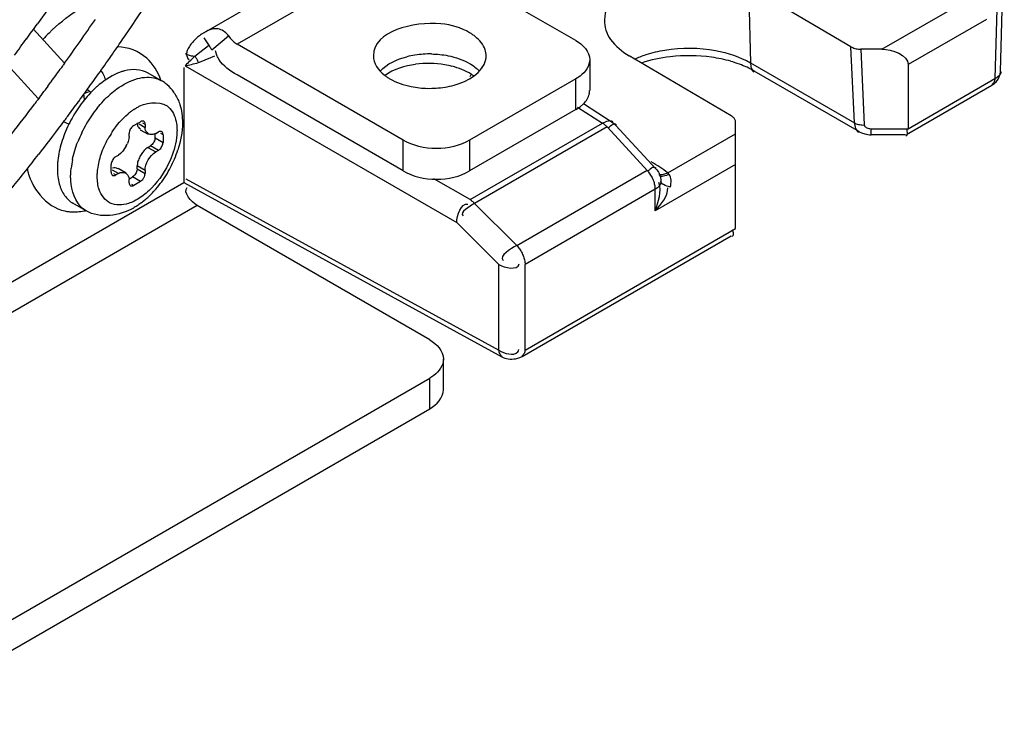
# Model space of a CAD drawing. Header units: inches. Extents: x 0 to 166, y 0 to 117.
# Tile 45 of 73: x 149.796 to 150.827, y 20.592 to 21.321. Entities that reach past the tile are written whole.
import ezdxf

# ---------------------------------------------------------------- set-up
doc = ezdxf.new("R2010")
doc.units = ezdxf.units.IN
doc.header["$LTSCALE"] = 9.105315
doc.header["$MEASUREMENT"] = 0
doc.layers.get('0').update_dxf_attribs({"linetype": 'CONTINUOUS'})

msp = doc.modelspace()

# ---------------------------------------------------------------- linework, layer by layer
at = {"color": 7, "linetype": 'CONTINUOUS'}
for p, q in [((149.9888, 21.3072), (150.2067, 21.433)), ((150.8231, 21.2668), (150.8272, 21.4204)), ((150.8215, 21.4129), (150.8173, 21.2592)), ((150.2046, 21.3996), (150.0236, 21.2951)), ((150.3785, 21.2992), (150.2046, 21.3996)), ((150.5595, 21.3554), (150.5613, 21.2757)), ((150.6665, 21.2926), (150.5596, 21.3554)), ((150.6989, 21.2899), (150.7678, 21.3296)), ((150.8085, 21.3211), (150.7265, 21.2738)), ((149.8102, 21.3113), (149.8427, 21.2755)), ((149.9888, 21.3072), (149.9865, 21.3057)), ((149.9919, 21.3089), (149.9888, 21.3072)), ((149.9889, 21.3019), (149.995, 21.2925)), ((149.9971, 21.2893), (150.0148, 21.3039)), ((149.9793, 21.2826), (149.9861, 21.288)), ((149.9861, 21.288), (149.9936, 21.2937)), ((150.1976, 21.1947), (150.0236, 21.2951)), ((150.6702, 21.2128), (150.6665, 21.2926)), ((150.6989, 21.2899), (150.677, 21.29)), ((150.677, 21.29), (150.6806, 21.2107)), ((149.9712, 21.2821), (149.9721, 21.2804)), ((149.9721, 21.2804), (149.9733, 21.2791)), ((149.9832, 21.2761), (149.9859, 21.2771)), ((149.9859, 21.2771), (150.0003, 21.283)), ((150.393, 21.2791), (150.393, 21.2469)), ((150.5412, 21.2202), (150.4342, 21.2831)), ((149.7829, 21.274), (149.8154, 21.2382)), ((149.8429, 21.2753), (149.8414, 21.2731)), ((149.9679, 21.271), (149.9679, 21.1505)), ((149.9693, 21.2726), (150.2537, 21.1084)), ((150.5613, 21.2757), (150.6702, 21.2128)), ((150.6754, 21.2036), (150.5654, 21.2671)), ((150.7265, 21.2738), (150.7265, 21.2067)), ((150.8228, 21.264), (150.8231, 21.2668)), ((149.9444, 21.257), (149.9304, 21.265)), ((150.1976, 21.1625), (150.0236, 21.263)), ((150.3785, 21.259), (150.2672, 21.1947)), ((150.2689, 21.2638), (150.2673, 21.2611)), ((150.3829, 21.2619), (150.3785, 21.259)), ((150.3785, 21.2268), (150.3785, 21.259)), ((150.7265, 21.2067), (150.8173, 21.2592)), ((149.8255, 21.2513), (149.8227, 21.2476)), ((149.8675, 21.245), (149.8638, 21.2436)), ((149.8703, 21.2445), (149.8664, 21.2479)), ((150.7249, 21.2008), (150.8143, 21.2524)), ((149.8168, 21.2395), (149.8148, 21.2369)), ((150.3785, 21.2268), (150.2672, 21.1625)), ((150.3785, 21.2268), (150.3829, 21.2297)), ((150.3802, 21.2293), (150.4064, 21.2126)), ((150.3829, 21.2297), (150.3863, 21.2327)), ((150.4166, 21.2133), (150.3863, 21.2327)), ((149.8475, 21.2115), (149.8418, 21.214)), ((149.9154, 21.2101), (149.9224, 21.2141)), ((150.5456, 21.1023), (150.5456, 21.2141)), ((149.921, 21.2117), (149.9273, 21.2081)), ((149.9222, 21.2057), (149.9305, 21.2009)), ((149.9273, 21.2113), (149.9248, 21.2127)), ((149.9273, 21.2113), (149.9273, 21.2081)), ((149.9275, 21.2059), (149.9273, 21.2081)), ((150.2677, 21.1325), (150.4064, 21.2126)), ((150.4112, 21.2087), (150.2724, 21.1286)), ((150.4623, 21.1648), (150.4205, 21.2101)), ((150.6876, 21.2067), (150.7265, 21.2067)), ((150.6876, 21.2005), (150.6876, 21.2067)), ((149.9096, 21.1935), (149.9087, 21.1912)), ((149.9103, 21.196), (149.9096, 21.1935)), ((149.9106, 21.1985), (149.9103, 21.196)), ((149.9106, 21.1985), (149.9106, 21.2017)), ((149.9377, 21.1973), (149.9377, 21.2009)), ((149.9377, 21.1973), (149.9461, 21.1924)), ((149.9384, 21.2017), (149.9412, 21.2033)), ((149.9461, 21.2005), (149.9436, 21.2019)), ((149.9461, 21.2005), (149.9461, 21.1924)), ((150.1976, 21.1625), (150.1976, 21.1947)), ((150.2672, 21.1947), (150.2672, 21.1625)), ((150.4747, 21.1604), (150.5456, 21.2013)), ((150.7239, 21.2005), (150.6876, 21.2005)), ((150.7241, 21.1998), (150.725, 21.1998)), ((149.9076, 21.1889), (149.9048, 21.1844)), ((149.9263, 21.184), (149.9247, 21.182)), ((149.928, 21.1857), (149.9263, 21.184)), ((149.9301, 21.1872), (149.928, 21.1857)), ((149.9301, 21.1872), (149.9328, 21.1888)), ((149.9301, 21.1872), (149.9384, 21.1824)), ((149.9412, 21.184), (149.9328, 21.1888)), ((149.9412, 21.184), (149.9384, 21.1824)), ((149.8966, 21.1776), (149.8994, 21.1792)), ((149.9014, 21.1807), (149.8994, 21.1792)), ((149.8918, 21.1611), (149.8918, 21.1691)), ((149.8994, 21.1599), (149.8932, 21.1635)), ((149.899, 21.1655), (149.9073, 21.1607)), ((149.9192, 21.1704), (149.9189, 21.1679)), ((149.9273, 21.1631), (149.9189, 21.1679)), ((149.9189, 21.1647), (149.9189, 21.1679)), ((149.9189, 21.1647), (149.9273, 21.1599)), ((149.9273, 21.1631), (149.9273, 21.1599)), ((150.3165, 21.0846), (150.453, 21.1634)), ((150.5456, 21.1693), (150.4617, 21.1209)), ((149.8942, 21.1597), (149.8966, 21.1583)), ((149.8994, 21.1599), (149.8966, 21.1583)), ((149.9096, 21.1573), (149.9103, 21.1556)), ((149.9103, 21.1556), (149.9106, 21.1535)), ((149.9106, 21.1502), (149.9106, 21.1535)), ((149.9109, 21.1544), (149.914, 21.1563)), ((149.9224, 21.1515), (149.914, 21.1563)), ((149.97, 21.1542), (150.2977, 20.9748)), ((150.2677, 21.1325), (150.2298, 21.1543)), ((150.4761, 21.1589), (150.4747, 21.1604)), ((149.5959, 20.9357), (149.9679, 21.1505)), ((149.913, 21.1488), (149.9154, 21.1474)), ((149.9224, 21.1515), (149.9154, 21.1474)), ((149.9679, 21.1504), (150.3008, 20.968)), ((150.4617, 21.1434), (150.3252, 21.0646)), ((150.4617, 21.1209), (150.4617, 21.1434)), ((150.4675, 21.1518), (150.4675, 21.1514)), ((149.9818, 21.1264), (149.4918, 20.8434)), ((149.8656, 21.1206), (149.8517, 21.1287)), ((150.2254, 20.9857), (149.9818, 21.1264)), ((150.3165, 21.0846), (150.2724, 21.1286)), ((150.2537, 21.1084), (150.2978, 21.0644)), ((150.3252, 20.975), (150.5456, 21.1023)), ((150.3221, 20.9683), (150.5412, 21.0947)), ((150.2977, 20.9748), (150.2978, 21.0644)), ((150.3252, 20.975), (150.3252, 21.0646)), ((150.3176, 20.9732), (150.3183, 20.9743)), ((150.3183, 20.9743), (150.3186, 20.9755)), ((150.3199, 20.9672), (150.3221, 20.9683)), ((150.2399, 20.9335), (150.2399, 20.9656)), ((150.2298, 20.9485), (150.2254, 20.9456)), ((146.3976, 18.7356), (150.2254, 20.9456)), ((150.2254, 20.9134), (150.2254, 20.9456)), ((146.3976, 18.7034), (150.2254, 20.9134))]:
    msp.add_line(p, q, dxfattribs=at)
for points in [[(150.0148, 21.3039), (150.0156, 21.3027), (150.0165, 21.3015), (150.0174, 21.3004), (150.0184, 21.2993), (150.0194, 21.2983), (150.0204, 21.2974), (150.0215, 21.2966), (150.0225, 21.2958), (150.0236, 21.2951)], [(150.6665, 21.2926), (150.6675, 21.292), (150.6686, 21.2916), (150.6697, 21.2911), (150.6708, 21.2908), (150.672, 21.2905), (150.6732, 21.2903), (150.6744, 21.2901), (150.6757, 21.29), (150.677, 21.29)], [(149.9693, 21.2855), (149.9703, 21.285), (149.9713, 21.2846), (149.9724, 21.2842), (149.9735, 21.2838), (149.9746, 21.2835), (149.9757, 21.2832), (149.9769, 21.283), (149.9781, 21.2828), (149.9793, 21.2826)], [(149.9832, 21.2761), (149.9829, 21.2768), (149.9825, 21.2776), (149.9822, 21.2784), (149.9818, 21.2791), (149.9813, 21.2799), (149.9809, 21.2806), (149.9804, 21.2813), (149.9799, 21.282), (149.9793, 21.2826)], [(150.8143, 21.2524), (150.8166, 21.254), (150.8189, 21.2562), (150.8207, 21.2586), (150.822, 21.2612), (150.8228, 21.264)], [(149.9258, 21.2145), (149.9256, 21.2146), (149.925, 21.2148), (149.9242, 21.2148), (149.9233, 21.2145), (149.9224, 21.2141)], [(149.9273, 21.2113), (149.9272, 21.2123), (149.927, 21.2131), (149.9266, 21.2137), (149.9262, 21.2142), (149.9258, 21.2145)], [(150.5456, 21.2141), (150.5455, 21.2149), (150.5453, 21.2156), (150.5451, 21.2163), (150.5447, 21.217), (150.5442, 21.2177), (150.5436, 21.2184), (150.5429, 21.219), (150.5421, 21.2196), (150.5412, 21.2202)], [(149.9154, 21.2101), (149.9146, 21.2095), (149.9138, 21.2088), (149.9131, 21.208), (149.9124, 21.2071), (149.9118, 21.2061), (149.9113, 21.2051), (149.9109, 21.204), (149.9107, 21.2029), (149.9106, 21.2017)], [(149.9446, 21.2036), (149.9444, 21.2037), (149.9437, 21.2039), (149.943, 21.2039), (149.9421, 21.2037), (149.9412, 21.2033)], [(149.9461, 21.2005), (149.946, 21.2014), (149.9458, 21.2022), (149.9454, 21.2029), (149.945, 21.2034), (149.9446, 21.2036)], [(150.4112, 21.2087), (150.4107, 21.2092), (150.4101, 21.2097), (150.4096, 21.2102), (150.4091, 21.2106), (150.4086, 21.2111), (150.408, 21.2115), (150.4075, 21.2119), (150.4069, 21.2122), (150.4064, 21.2126)], [(150.4594, 21.1536), (150.4589, 21.1548), (150.4583, 21.156), (150.4577, 21.1572), (150.457, 21.1582), (150.4563, 21.1592), (150.4556, 21.1603), (150.4548, 21.1613), (150.4539, 21.1624), (150.4112, 21.2087)], [(150.6702, 21.2128), (150.6711, 21.2124), (150.6722, 21.2119), (150.6732, 21.2116), (150.6744, 21.2113), (150.6756, 21.211), (150.6768, 21.2108), (150.6781, 21.2107), (150.6793, 21.2106), (150.6806, 21.2107)], [(150.6753, 21.2036), (150.6788, 21.202), (150.6824, 21.201), (150.6862, 21.2005), (150.6876, 21.2005)], [(150.6806, 21.2107), (150.6808, 21.2099), (150.6812, 21.2092), (150.6817, 21.2086), (150.6824, 21.2081), (150.6833, 21.2076), (150.6843, 21.2072), (150.6853, 21.207), (150.6864, 21.2068), (150.6876, 21.2067)], [(149.9377, 21.1973), (149.9376, 21.1962), (149.9374, 21.1952), (149.9371, 21.1942), (149.9366, 21.1931), (149.9361, 21.1921)], [(149.9361, 21.1921), (149.9354, 21.1911), (149.9346, 21.1903), (149.9338, 21.1895), (149.9328, 21.1888)], [(149.9412, 21.184), (149.942, 21.1846), (149.9428, 21.1853), (149.9436, 21.1861), (149.9442, 21.187), (149.9448, 21.188), (149.9453, 21.1891), (149.9457, 21.1901), (149.9459, 21.1913), (149.9461, 21.1924)], [(149.8966, 21.1776), (149.8958, 21.177), (149.895, 21.1763), (149.8943, 21.1755), (149.8936, 21.1746), (149.893, 21.1736), (149.8925, 21.1725), (149.8921, 21.1714), (149.8919, 21.1703), (149.8918, 21.1691)], [(149.9189, 21.1647), (149.9188, 21.1637), (149.9186, 21.1626), (149.9183, 21.1616), (149.9178, 21.1606)], [(150.4623, 21.1648), (150.4633, 21.1636), (150.4642, 21.1624), (150.4649, 21.1612), (150.4656, 21.16), (150.4662, 21.1585), (150.4667, 21.1569), (150.4671, 21.1552), (150.4674, 21.1535), (150.4675, 21.1516)], [(149.8918, 21.1611), (149.8919, 21.1602), (149.8921, 21.1594), (149.8924, 21.1587), (149.8928, 21.1582), (149.8932, 21.1579)], [(149.8932, 21.1579), (149.8934, 21.1578), (149.8941, 21.1576), (149.8948, 21.1577), (149.8957, 21.1579), (149.8966, 21.1583)], [(149.9178, 21.1606), (149.9173, 21.1595), (149.9166, 21.1586), (149.9158, 21.1577), (149.915, 21.157), (149.914, 21.1563)], [(149.9224, 21.1515), (149.9233, 21.1521), (149.924, 21.1527), (149.9248, 21.1535), (149.9254, 21.1544), (149.926, 21.1555)], [(149.926, 21.1555), (149.9265, 21.1565), (149.9269, 21.1576), (149.9271, 21.1587), (149.9273, 21.1599)], [(150.4617, 21.1434), (150.4617, 21.1445), (150.4616, 21.1455), (150.4615, 21.1466), (150.4613, 21.1477), (150.461, 21.1488), (150.4607, 21.15), (150.4604, 21.1512), (150.4599, 21.1524), (150.4594, 21.1536)], [(149.9106, 21.1502), (149.9107, 21.1493), (149.9109, 21.1485), (149.9112, 21.1479), (149.9116, 21.1473), (149.912, 21.1471)], [(149.912, 21.1471), (149.9122, 21.147), (149.9129, 21.1468), (149.9136, 21.1468), (149.9145, 21.147), (149.9154, 21.1474)], [(150.4657, 21.1467), (150.4649, 21.1458), (150.464, 21.145), (150.4629, 21.1442), (150.4617, 21.1434)], [(150.4675, 21.1514), (150.4674, 21.1504), (150.4672, 21.1495), (150.4668, 21.1485), (150.4663, 21.1476), (150.4657, 21.1467)], [(150.2677, 21.1325), (150.2682, 21.1321), (150.2687, 21.1318), (150.2693, 21.1314), (150.2698, 21.131), (150.2704, 21.1305), (150.2709, 21.1301), (150.2714, 21.1296), (150.2719, 21.1291), (150.2724, 21.1286)], [(150.3165, 21.0846), (150.3173, 21.0837), (150.3181, 21.0828), (150.3188, 21.0818), (150.3196, 21.0809), (150.3203, 21.0798), (150.3209, 21.0788), (150.3216, 21.0776), (150.3222, 21.0764), (150.3227, 21.0752)], [(150.3227, 21.0752), (150.3233, 21.074), (150.3237, 21.0728), (150.3241, 21.0716), (150.3244, 21.0705), (150.3247, 21.0694), (150.3249, 21.0682), (150.3251, 21.067), (150.3252, 21.0658), (150.3252, 21.0646)]]:
    msp.add_lwpolyline(points, dxfattribs=at)
for centre, radius, start, end in [((147.8155, 22.7305), 2.5311, 325.7136, 329.6499), ((147.8527, 22.7053), 2.4507, 324.3028, 325.6148), ((148.007, 22.6141), 2.225, 323.8212, 324.3314), ((149.9792, 21.1531), 0.2166, 134.7477, 137.1918), ((150.0008, 21.2948), 0.0166, 33.1543, 74.7358), ((148.0195, 22.605), 2.2095, 323.2793, 323.8213), ((147.8406, 22.7136), 2.5008, 325.2865, 325.709), ((147.8557, 22.7031), 2.4824, 324.244, 325.2873), ((150.5667, 21.662), 0.6807, 212.8722, 213.1941), ((150.0347, 21.2974), 0.0351, 194.3915, 197.722), ((150.2242, 21.1931), 0.0918, 98.9248, 104.279), ((150.2254, 21.185), 0.1, 88.9388, 98.9031), ((150.2647, 21.2831), 0.0198, 348.3186, 359.8492), ((150.4968, 21.1135), 0.1697, 81.9268, 96.6184), ((150.5057, 21.1549), 0.1273, 69.7282, 74.0174), ((147.8773, 22.6876), 2.4204, 323.7354, 324.1185), ((147.8708, 22.6923), 2.4285, 324.1184, 324.2391), ((150.2243, 21.1742), 0.1009, 80.3524, 97.8775), ((150.2255, 21.1812), 0.0937, 75.7174, 80.3392), ((147.8843, 22.6825), 2.4117, 323.6014, 323.7352), ((149.9246, 21.2228), 0.0395, 52.7731, 59.9983), ((150.2409, 21.2176), 0.054, 55.259, 58.7389), ((147.8901, 22.6782), 2.4046, 323.2512, 323.4899), ((147.874, 22.69), 2.4599, 323.7485, 324.2433), ((149.9495, 21.1686), 0.1097, 131.454, 136.4247), ((149.955, 21.17), 0.097, 126.1932, 131.6142), ((149.9239, 21.2219), 0.0406, 38.1154, 52.7157), ((149.9216, 21.2201), 0.0436, 31.0244, 38.1435), ((150.2254, 21.3506), 0.1016, 268.7848, 273.6821), ((150.3763, 21.2469), 0.0166, 347.2606, 359.9459), ((147.8948, 22.6747), 2.3987, 323.0396, 323.1736), ((147.8866, 22.6808), 2.4443, 323.2957, 323.7485), ((149.966, 21.1539), 0.1318, 141.0393, 145.4822), ((149.9582, 21.1603), 0.1217, 136.4285, 141.0544), ((147.9056, 22.6665), 2.3851, 322.0974, 323.0404), ((149.969, 21.1519), 0.1354, 145.4676, 154.1225), ((149.9802, 21.1457), 0.1321, 141.2455, 145.6555), ((149.9553, 21.1682), 0.0709, 126.9482, 130.0625), ((149.952, 21.1725), 0.0655, 123.8134, 126.9498), ((147.8965, 22.6734), 2.432, 323.0306, 323.1617), ((147.8941, 22.6752), 2.435, 323.1617, 323.2955), ((149.9828, 21.1439), 0.1353, 145.6412, 154.3468), ((147.9069, 22.6655), 2.419, 322.1062, 323.0313), ((149.9657, 21.1534), 0.1318, 154.1082, 158.6094), ((150.4399, 21.1774), 0.0406, 129.9785, 132.6491), ((149.9566, 21.157), 0.122, 158.5948, 163.2738), ((149.9794, 21.1455), 0.1315, 154.3332, 158.7646), ((149.9774, 21.147), 0.1016, 146.3181, 151.2155), ((149.8778, 21.2046), 0.0337, 332.1241, 336.548), ((149.8537, 21.2195), 0.1135, 336.8394, 342.1027), ((147.9293, 22.648), 2.3904, 321.0396, 322.1067), ((149.921, 21.1642), 0.0856, 173.5872, 177.023), ((149.9469, 21.1548), 0.0977, 168.3967, 173.7826), ((149.9518, 21.1619), 0.0337, 143.4522, 147.8762), ((149.848, 21.2219), 0.1197, 332.2837, 336.8563), ((149.9118, 21.1647), 0.0764, 177.0319, 179.9729), ((149.8471, 21.2223), 0.1207, 322.7725, 332.3056), ((150.4785, 21.1359), 0.036, 130.2511, 132.868), ((149.8517, 21.2188), 0.1149, 317.8275, 322.7682), ((149.865, 21.1517), 0.0266, 227.2465, 239.9789), ((149.865, 21.2056), 0.0961, 309.4749, 312.5634), ((149.8609, 21.2101), 0.1022, 312.5534, 314.7501), ((149.8569, 21.2141), 0.1079, 314.7566, 317.8131), ((149.8692, 21.2006), 0.0896, 306.7037, 309.4705)]:
    msp.add_arc(centre, radius, start, end, dxfattribs=at)
for points, knots in [([(150.2118, 22.4327), (150.2118, 22.2426), (150.1259, 21.8436), (149.9366, 21.4867), (149.8146, 21.3167)], [0, 0, 0, 0, 0.476066, 1, 1, 1, 1]), ([(150.0107, 22.3166), (150.0107, 22.1435), (149.9216, 21.7829), (149.6861, 21.3918), (149.4302, 21.1378), (149.1844, 20.971), (148.9597, 20.9159), (148.8344, 20.9469)], [0, 0, 0, 0, 0.262274, 0.547639, 0.682591, 0.80445, 1, 1, 1, 1]), ([(149.9098, 22.2583), (149.9098, 22.1087), (149.8326, 21.7969), (149.6288, 21.4588), (149.4075, 21.2395), (149.1946, 21.0956), (148.9999, 21.0487), (148.8916, 21.0759)], [0, 0, 0, 0, 0.262311, 0.547579, 0.682452, 0.804248, 1, 1, 1, 1]), ([(150.5596, 21.3554), (150.546, 21.3633), (150.4968, 21.3796), (150.4096, 21.3596), (150.4083, 21.3206)], [0, 0, 0, 0, 0.287313, 1, 1, 1, 1]), ([(150.2672, 21.3072), (150.2581, 21.3125), (150.2252, 21.323), (150.1664, 21.3092), (150.1664, 21.2831)], [0, 0, 0, 0, 0.288309, 1, 1, 1, 1]), ([(149.9962, 21.3107), (149.9955, 21.3105), (149.994, 21.3099), (149.9926, 21.3093), (149.9919, 21.3089)], [0, 0, 0, 0, 0.492937, 1, 1, 1, 1]), ([(150.0051, 21.3109), (150.0036, 21.3113), (150.0006, 21.3117), (149.9976, 21.3112), (149.9962, 21.3107)], [0, 0, 0, 0, 0.518347, 1, 1, 1, 1]), ([(150.2732, 21.3031), (150.2723, 21.3039), (150.2703, 21.3053), (150.2683, 21.3066), (150.2672, 21.3072)], [0, 0, 0, 0, 0.490421, 1, 1, 1, 1]), ([(149.9781, 21.2985), (149.9768, 21.2971), (149.9744, 21.2943), (149.9725, 21.2911), (149.9718, 21.2895)], [0, 0, 0, 0, 0.521041, 1, 1, 1, 1]), ([(149.9865, 21.3057), (149.985, 21.3047), (149.9821, 21.3024), (149.9794, 21.2999), (149.9781, 21.2985)], [0, 0, 0, 0, 0.479284, 1, 1, 1, 1]), ([(149.9718, 21.2895), (149.9713, 21.2883), (149.9706, 21.2858), (149.9708, 21.2832), (149.9712, 21.2821)], [0, 0, 0, 0, 0.526336, 1, 1, 1, 1]), ([(150.0046, 21.2794), (150.004, 21.2805), (150.0027, 21.2829), (150.0017, 21.2854), (150.0013, 21.2867)], [0, 0, 0, 0, 0.486913, 1, 1, 1, 1]), ([(150.2845, 21.283), (150.2845, 21.2841), (150.2843, 21.2862), (150.2838, 21.2883), (150.2835, 21.2893)], [0, 0, 0, 0, 0.495847, 1, 1, 1, 1]), ([(149.9693, 21.2726), (149.9707, 21.2742), (149.974, 21.2776), (149.9774, 21.2809), (149.9793, 21.2826)], [0, 0, 0, 0, 0.459815, 1, 1, 1, 1]), ([(149.9693, 21.2726), (149.9714, 21.273), (149.9761, 21.2741), (149.9807, 21.2753), (149.9832, 21.2761)], [0, 0, 0, 0, 0.461213, 1, 1, 1, 1]), ([(150.232, 21.2492), (150.2384, 21.2496), (150.258, 21.2525), (150.2812, 21.2652), (150.2841, 21.2791)], [0, 0, 0, 0, 0.310859, 1, 1, 1, 1]), ([(150.4401, 21.2796), (150.442, 21.2805), (150.4459, 21.2822), (150.4499, 21.2836), (150.452, 21.2843)], [0, 0, 0, 0, 0.492273, 1, 1, 1, 1]), ([(149.8805, 21.2683), (149.8817, 21.2666), (149.8838, 21.2633), (149.8853, 21.2596), (149.8859, 21.2577)], [0, 0, 0, 0, 0.51276, 1, 1, 1, 1]), ([(149.9057, 21.2673), (149.9045, 21.267), (149.9021, 21.2663), (149.8997, 21.2654), (149.8985, 21.2649)], [0, 0, 0, 0, 0.490599, 1, 1, 1, 1]), ([(150.2672, 21.275), (150.2691, 21.2739), (150.2728, 21.2715), (150.276, 21.2686), (150.2774, 21.2671)], [0, 0, 0, 0, 0.518825, 1, 1, 1, 1]), ([(150.5613, 21.2757), (150.5614, 21.2738), (150.5619, 21.2704), (150.5635, 21.267), (150.5648, 21.2661)], [0, 0, 0, 0, 0.544375, 1, 1, 1, 1]), ([(150.8173, 21.2592), (150.819, 21.2601), (150.8218, 21.2621), (150.8241, 21.2651), (150.8242, 21.2667)], [0, 0, 0, 0, 0.546477, 1, 1, 1, 1]), ([(149.9389, 21.2594), (149.9398, 21.2591), (149.9417, 21.2584), (149.9435, 21.2575), (149.9444, 21.257)], [0, 0, 0, 0, 0.502188, 1, 1, 1, 1]), ([(150.1777, 21.263), (150.1786, 21.2623), (150.1806, 21.2609), (150.1826, 21.2596), (150.1837, 21.259)], [0, 0, 0, 0, 0.490421, 1, 1, 1, 1]), ([(150.8173, 21.2592), (150.8173, 21.2579), (150.8168, 21.2554), (150.815, 21.2535), (150.814, 21.253)], [0, 0, 0, 0, 0.526298, 1, 1, 1, 1]), ([(149.8629, 21.243), (149.8631, 21.242), (149.8633, 21.2398), (149.8634, 21.2376), (149.8634, 21.2366)], [0, 0, 0, 0, 0.497873, 1, 1, 1, 1]), ([(149.9589, 21.2426), (149.9599, 21.2409), (149.9617, 21.2375), (149.9631, 21.2339), (149.9636, 21.2321)], [0, 0, 0, 0, 0.497435, 1, 1, 1, 1]), ([(150.3863, 21.2327), (150.3879, 21.2342), (150.3905, 21.2375), (150.3921, 21.2414), (150.3926, 21.2433)], [0, 0, 0, 0, 0.525085, 1, 1, 1, 1]), ([(149.9156, 21.2269), (149.9166, 21.2276), (149.9187, 21.2289), (149.9208, 21.2301), (149.9219, 21.2306)], [0, 0, 0, 0, 0.509372, 1, 1, 1, 1]), ([(150.4064, 21.2126), (150.4084, 21.2137), (150.4114, 21.2153), (150.4166, 21.2154), (150.4172, 21.2139)], [0, 0, 0, 0, 0.596446, 1, 1, 1, 1]), ([(149.9189, 21.2129), (149.9189, 21.2122), (149.9191, 21.2109), (149.9195, 21.2096), (149.9198, 21.2091)], [0, 0, 0, 0, 0.519691, 1, 1, 1, 1]), ([(149.9198, 21.2091), (149.9202, 21.2085), (149.9209, 21.2074), (149.922, 21.2066), (149.9225, 21.2063)], [0, 0, 0, 0, 0.506599, 1, 1, 1, 1]), ([(149.9309, 21.2015), (149.9301, 21.2019), (149.9286, 21.2032), (149.9278, 21.205), (149.9275, 21.2059)], [0, 0, 0, 0, 0.485969, 1, 1, 1, 1]), ([(149.9602, 21.2121), (149.9603, 21.211), (149.9606, 21.2086), (149.9607, 21.2061), (149.9607, 21.2049)], [0, 0, 0, 0, 0.490422, 1, 1, 1, 1]), ([(149.9607, 21.2049), (149.9607, 21.2036), (149.9606, 21.201), (149.9603, 21.1984), (149.9602, 21.1971)], [0, 0, 0, 0, 0.489985, 1, 1, 1, 1]), ([(150.421, 21.2106), (150.4207, 21.2113), (150.4173, 21.2122), (150.4153, 21.2098), (150.4138, 21.2086)], [0, 0, 0, 0, 0.297305, 1, 1, 1, 1]), ([(150.4204, 21.21), (150.4198, 21.2106), (150.4187, 21.2118), (150.4173, 21.2129), (150.4166, 21.2133)], [0, 0, 0, 0, 0.50553, 1, 1, 1, 1]), ([(150.6702, 21.2128), (150.6703, 21.2109), (150.671, 21.2072), (150.6731, 21.2038), (150.6746, 21.2028)], [0, 0, 0, 0, 0.520388, 1, 1, 1, 1]), ([(150.725, 21.1998), (150.7256, 21.2), (150.726, 21.2029), (150.7255, 21.2049), (150.7251, 21.2065)], [0, 0, 0, 0, 0.28613, 1, 1, 1, 1]), ([(149.9384, 21.2017), (149.9372, 21.201), (149.9346, 21.2002), (149.9319, 21.2009), (149.9309, 21.2015)], [0, 0, 0, 0, 0.526295, 1, 1, 1, 1]), ([(149.9048, 21.1844), (149.9043, 21.1837), (149.9032, 21.1824), (149.9021, 21.1812), (149.9014, 21.1807)], [0, 0, 0, 0, 0.519225, 1, 1, 1, 1]), ([(149.9232, 21.1799), (149.9223, 21.1783), (149.9206, 21.1753), (149.9195, 21.172), (149.9192, 21.1704)], [0, 0, 0, 0, 0.522426, 1, 1, 1, 1]), ([(149.8493, 21.1567), (149.8493, 21.1581), (149.8494, 21.161), (149.8496, 21.1639), (149.8498, 21.1653)], [0, 0, 0, 0, 0.491608, 1, 1, 1, 1]), ([(149.8772, 21.1567), (149.8772, 21.158), (149.8772, 21.1606), (149.8775, 21.1632), (149.8777, 21.1645)], [0, 0, 0, 0, 0.489985, 1, 1, 1, 1]), ([(149.8986, 21.1649), (149.8978, 21.1654), (149.896, 21.166), (149.894, 21.1658), (149.8931, 21.1656)], [0, 0, 0, 0, 0.485971, 1, 1, 1, 1]), ([(150.4625, 21.1651), (150.4622, 21.1658), (150.4589, 21.167), (150.4567, 21.1646), (150.4553, 21.1634)], [0, 0, 0, 0, 0.305991, 1, 1, 1, 1]), ([(149.8498, 21.1486), (149.8496, 21.1499), (149.8494, 21.1526), (149.8493, 21.1553), (149.8493, 21.1567)], [0, 0, 0, 0, 0.492012, 1, 1, 1, 1]), ([(149.8791, 21.1432), (149.8784, 21.1453), (149.8775, 21.1498), (149.8772, 21.1543), (149.8772, 21.1567)], [0, 0, 0, 0, 0.480097, 1, 1, 1, 1]), ([(149.8994, 21.1599), (149.9006, 21.1606), (149.9032, 21.1614), (149.9059, 21.1607), (149.907, 21.1601)], [0, 0, 0, 0, 0.526295, 1, 1, 1, 1]), ([(149.907, 21.1601), (149.9075, 21.1598), (149.9086, 21.159), (149.9093, 21.1579), (149.9096, 21.1573)], [0, 0, 0, 0, 0.493406, 1, 1, 1, 1]), ([(150.4747, 21.1604), (150.4732, 21.1597), (150.4702, 21.1587), (150.4669, 21.1583), (150.4654, 21.1586)], [0, 0, 0, 0, 0.527876, 1, 1, 1, 1]), ([(150.4761, 21.1589), (150.4742, 21.1581), (150.4712, 21.1569), (150.4668, 21.1566), (150.4659, 21.1578)], [0, 0, 0, 0, 0.584088, 1, 1, 1, 1]), ([(150.4773, 21.1457), (150.478, 21.148), (150.4788, 21.1525), (150.4775, 21.1573), (150.4761, 21.1589)], [0, 0, 0, 0, 0.524453, 1, 1, 1, 1]), ([(149.8374, 21.1489), (149.8377, 21.1478), (149.8384, 21.1456), (149.8392, 21.1435), (149.8397, 21.1425)], [0, 0, 0, 0, 0.50921, 1, 1, 1, 1]), ([(149.8397, 21.1425), (149.8406, 21.1405), (149.8427, 21.1368), (149.8455, 21.1336), (149.847, 21.1322)], [0, 0, 0, 0, 0.514455, 1, 1, 1, 1]), ([(149.9098, 21.1285), (149.9037, 21.1265), (149.8895, 21.1257), (149.881, 21.1374), (149.8791, 21.1432)], [0, 0, 0, 0, 0.509298, 1, 1, 1, 1]), ([(149.9342, 21.1448), (149.9324, 21.1429), (149.9286, 21.1393), (149.9244, 21.1361), (149.9222, 21.1347)], [0, 0, 0, 0, 0.513716, 1, 1, 1, 1]), ([(150.4773, 21.1457), (150.4748, 21.1462), (150.4714, 21.1472), (150.4675, 21.15), (150.4675, 21.1514)], [0, 0, 0, 0, 0.635105, 1, 1, 1, 1]), ([(149.9222, 21.1347), (149.9202, 21.1333), (149.9162, 21.1309), (149.9119, 21.1291), (149.9098, 21.1285)], [0, 0, 0, 0, 0.51989, 1, 1, 1, 1]), ([(149.9227, 21.1287), (149.9215, 21.1278), (149.919, 21.126), (149.9163, 21.1244), (149.915, 21.1236)], [0, 0, 0, 0, 0.504043, 1, 1, 1, 1]), ([(149.8432, 21.1206), (149.8446, 21.1203), (149.8474, 21.1199), (149.8503, 21.1197), (149.8517, 21.1197)], [0, 0, 0, 0, 0.498845, 1, 1, 1, 1]), ([(149.8517, 21.1197), (149.8539, 21.1196), (149.8583, 21.1198), (149.8627, 21.1205), (149.8648, 21.1209)], [0, 0, 0, 0, 0.498436, 1, 1, 1, 1]), ([(150.5419, 21.094), (150.5428, 21.0945), (150.5446, 21.097), (150.543, 21.0996), (150.5421, 21.1009)], [0, 0, 0, 0, 0.397587, 1, 1, 1, 1]), ([(150.2977, 20.9748), (150.2977, 20.9735), (150.2983, 20.971), (150.3001, 20.9692), (150.3011, 20.9686)], [0, 0, 0, 0, 0.529503, 1, 1, 1, 1]), ([(150.3008, 20.968), (150.3029, 20.9669), (150.3078, 20.9654), (150.3128, 20.9655), (150.3153, 20.9659)], [0, 0, 0, 0, 0.48976, 1, 1, 1, 1]), ([(150.3153, 20.9659), (150.3161, 20.966), (150.3177, 20.9664), (150.3192, 20.9669), (150.3199, 20.9672)], [0, 0, 0, 0, 0.505403, 1, 1, 1, 1]), ([(150.3252, 20.975), (150.3252, 20.9737), (150.3246, 20.9712), (150.3228, 20.9694), (150.3218, 20.9688)], [0, 0, 0, 0, 0.526242, 1, 1, 1, 1])]:
    msp.add_open_spline(points, degree=3, knots=knots, dxfattribs=at)
for points in [[(149.8267, 21.3069), (149.8356, 21.3157), (149.8453, 21.3238), (149.8558, 21.3306)], [(150.4083, 21.3206), (150.4081, 21.3135), (150.4108, 21.306), (150.4149, 21.3001)], [(150.2835, 21.2893), (150.2818, 21.2948), (150.2777, 21.2995), (150.2732, 21.3031)], [(150.3785, 21.2992), (150.3857, 21.295), (150.393, 21.2873), (150.393, 21.2791)], [(150.4149, 21.3001), (150.4198, 21.2931), (150.4269, 21.2874), (150.4343, 21.283)], [(149.929, 21.2806), (149.9208, 21.2879), (149.9092, 21.2923), (149.8983, 21.2925)], [(150.452, 21.2843), (150.4584, 21.2864), (150.4651, 21.288), (150.4718, 21.2891)], [(150.4718, 21.2891), (150.4893, 21.292), (150.5075, 21.2918), (150.5249, 21.2885)], [(150.5249, 21.2885), (150.5376, 21.2862), (150.5502, 21.2821), (150.5613, 21.2757)], [(150.6989, 21.2899), (150.7096, 21.2898), (150.7265, 21.2844), (150.7265, 21.2738)], [(149.9437, 21.2575), (149.9409, 21.2662), (149.9358, 21.2746), (149.929, 21.2806)], [(150.0236, 21.263), (150.0164, 21.2672), (150.009, 21.2723), (150.0046, 21.2794)], [(150.1664, 21.2831), (150.1664, 21.2755), (150.1717, 21.2678), (150.1777, 21.263)], [(150.1734, 21.267), (150.1806, 21.2748), (150.1912, 21.2795), (150.2015, 21.2821)], [(150.2272, 21.285), (150.2331, 21.2849), (150.2389, 21.2843), (150.2447, 21.2832)], [(150.2447, 21.2832), (150.2525, 21.2816), (150.2603, 21.279), (150.2672, 21.275)], [(150.393, 21.2791), (150.393, 21.2724), (150.3882, 21.2659), (150.3829, 21.2619)], [(150.4773, 21.2821), (150.4671, 21.2809), (150.4569, 21.2788), (150.4472, 21.2755)], [(150.5408, 21.2773), (150.5342, 21.2792), (150.5275, 21.2806), (150.5207, 21.2815)], [(149.9304, 21.265), (149.9233, 21.2692), (149.9137, 21.2694), (149.9057, 21.2673)], [(150.2104, 21.2741), (150.1992, 21.2726), (150.1878, 21.269), (150.1786, 21.2625)], [(150.2689, 21.2638), (150.2627, 21.2676), (150.2557, 21.2703), (150.2486, 21.2721)], [(150.5654, 21.2671), (150.5604, 21.27), (150.5552, 21.2723), (150.5498, 21.2743)], [(149.8985, 21.2649), (149.8906, 21.2615), (149.8833, 21.2565), (149.8769, 21.2508)], [(149.8977, 21.2484), (149.9043, 21.2531), (149.9116, 21.2571), (149.9194, 21.2592)], [(149.9194, 21.2592), (149.9257, 21.2609), (149.9327, 21.2613), (149.9389, 21.2594)], [(150.1837, 21.259), (150.1905, 21.255), (150.1983, 21.2524), (150.2061, 21.2509)], [(150.2061, 21.2509), (150.2117, 21.2497), (150.2175, 21.2491), (150.2233, 21.249)], [(149.8772, 21.2284), (149.8812, 21.2335), (149.8857, 21.2383), (149.8906, 21.2426)], [(149.9219, 21.2306), (149.9313, 21.2353), (149.9462, 21.2358), (149.9533, 21.228)], [(149.9533, 21.228), (149.9572, 21.2237), (149.9593, 21.2178), (149.9602, 21.2121)], [(149.9636, 21.2321), (149.9656, 21.226), (149.9664, 21.2194), (149.9664, 21.2129)], [(149.8928, 21.2034), (149.8975, 21.2104), (149.9032, 21.217), (149.9096, 21.2224)], [(149.9664, 21.2129), (149.9664, 21.2034), (149.9646, 21.1937), (149.9617, 21.1846)], [(149.8813, 21.1801), (149.8832, 21.1856), (149.8856, 21.1909), (149.8883, 21.196)], [(149.9602, 21.1971), (149.9591, 21.189), (149.9567, 21.181), (149.9534, 21.1735)], [(150.2672, 21.1947), (150.2471, 21.1831), (150.2177, 21.1831), (150.1976, 21.1947)], [(149.8397, 21.1921), (149.8379, 21.1861), (149.8366, 21.1799), (149.8359, 21.1737)], [(149.8512, 21.1744), (149.8525, 21.1808), (149.8544, 21.1871), (149.8568, 21.1931)], [(149.8777, 21.1645), (149.8784, 21.1698), (149.8796, 21.175), (149.8813, 21.1801)], [(149.9273, 21.1631), (149.9273, 21.1705), (149.932, 21.1787), (149.9384, 21.1824)], [(149.9534, 21.1735), (149.9488, 21.163), (149.9422, 21.1531), (149.9342, 21.1448)], [(149.8039, 21.1654), (149.8069, 21.1458), (149.8237, 21.1244), (149.8432, 21.1206)], [(149.8354, 21.1647), (149.8354, 21.1594), (149.836, 21.154), (149.8374, 21.1489)], [(150.1976, 21.1625), (150.2177, 21.1509), (150.2471, 21.1509), (150.2672, 21.1625)], [(150.4747, 21.1604), (150.4692, 21.1646), (150.4636, 21.1687), (150.4575, 21.172)], [(149.8656, 21.1206), (149.8564, 21.126), (149.8511, 21.1379), (149.8498, 21.1486)], [(149.9818, 21.1264), (149.9757, 21.1299), (149.9662, 21.1404), (149.9715, 21.1451)], [(150.4617, 21.1209), (150.4649, 21.1303), (150.4686, 21.141), (150.4654, 21.1503)], [(150.4617, 21.1209), (150.4677, 21.1277), (150.4754, 21.1358), (150.4747, 21.1449)], [(149.915, 21.1236), (149.9007, 21.1154), (149.8799, 21.1124), (149.8656, 21.1206)], [(150.2537, 21.1084), (150.2539, 21.1159), (150.2581, 21.1296), (150.2653, 21.1276)], [(150.2724, 21.1286), (150.2674, 21.1255), (150.2559, 21.1191), (150.2605, 21.1154)], [(150.3165, 21.0846), (150.3105, 21.0809), (150.2974, 21.074), (150.3023, 21.0689)], [(150.2978, 21.0644), (150.304, 21.061), (150.3175, 21.0581), (150.319, 21.0651)], [(150.2254, 20.9857), (150.2326, 20.9816), (150.2398, 20.9739), (150.2398, 20.9656)], [(150.2977, 20.9748), (150.3036, 20.9716), (150.3134, 20.9681), (150.3176, 20.9732)], [(150.2398, 20.9656), (150.2398, 20.959), (150.2351, 20.9525), (150.2298, 20.9485)], [(150.2254, 20.9134), (150.2326, 20.9175), (150.2398, 20.9253), (150.2398, 20.9335)]]:
    msp.add_open_spline(points, degree=3, dxfattribs=at)

doc.saveas('drawing.dxf')
